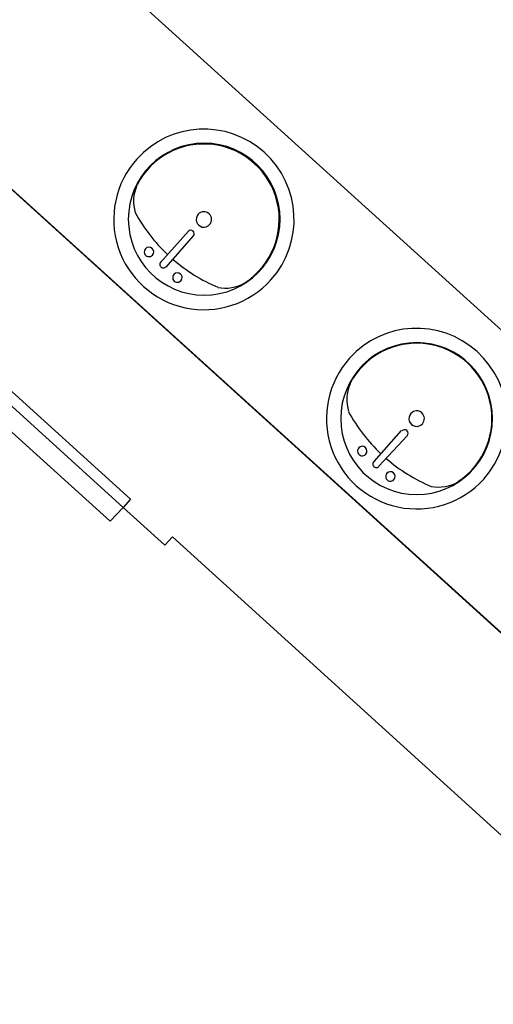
# Model space of a CAD drawing. Header units: millimetres. Extents: x 335 to 91596, y -1 to 84.
# Tile 70 of 87: x 381.67 to 383.36, y 35.13 to 38.62. Entities that reach past the tile are written whole.
import ezdxf

# ---------------------------------------------------------------- set-up
doc = ezdxf.new("R2010")
doc.units = ezdxf.units.MM
doc.header["$MEASUREMENT"] = 0

msp = doc.modelspace()

# ---------------------------------------------------------------- linework, layer by layer
at = {"color": 7}
for p, q in [((384.975, 36.0742), (381.728, 39.0122)), ((381.194, 38.4232), (384.441, 35.4842)), ((386.357, 33.7482), (381.637, 38.0212)), ((382.174, 37.7542), (382.273, 37.8652)), ((382.194, 37.7382), (382.291, 37.8492)), ((381.281, 37.6272), (382.068, 36.9162)), ((381.281, 37.6272), (382.068, 36.9162)), ((382.042, 36.8862), (381.255, 37.5992)), ((381.995, 36.8372), (381.209, 37.5472)), ((382.932, 37.0492), (383.029, 37.1592)), ((382.949, 37.0332), (383.049, 37.1402)), ((382.068, 36.9162), (382.042, 36.8862)), ((381.995, 36.8372), (382.042, 36.8862)), ((382.042, 36.8862), (382.189, 36.7532)), ((382.189, 36.7532), (382.216, 36.7822)), ((382.216, 36.7822), (383.936, 35.2232)), ((382.216, 36.7822), (383.936, 35.2232)), ((383.936, 35.2232), (382.216, 36.7822))]:
    msp.add_line(p, q, dxfattribs=at)
for centre, radius, start, end in [((382.328, 37.9072), 0.3201, 318, 138), ((382.329, 37.9082), 0.2693, 0, 180), ((382.328, 37.9072), 0.2672, 303.307, 152.693), ((382.328, 37.9072), 0.3201, 138, 318), ((382.217, 37.9722), 0.1387, 155.81, 197.207), ((382.329, 37.9082), 0.2693, 180, 0), ((382.61, 38.2202), 0.6, 208.791, 226.793), ((382.328, 37.9072), 0.0274, 138, 318), ((382.328, 37.9072), 0.0274, 318, 138), ((382.281, 37.8562), 0.0126, 318, 138), ((382.133, 37.7922), 0.0168, 138, 318), ((382.133, 37.7922), 0.0168, 318, 138), ((382.61, 38.2202), 0.6, 229.207, 247.209), ((382.184, 37.7482), 0.0126, 138, 318), ((382.234, 37.7012), 0.0168, 138, 318), ((382.234, 37.7012), 0.0168, 318, 138), ((382.404, 37.8022), 0.1387, 258.793, 300.19), ((383.083, 37.2012), 0.3201, 318, 138), ((383.083, 37.2012), 0.2693, 0, 180), ((383.083, 37.2012), 0.2672, 303.307, 152.693), ((383.083, 37.2012), 0.3201, 138, 318), ((382.974, 37.2672), 0.1387, 155.81, 197.207), ((383.367, 37.5142), 0.6, 208.791, 226.793), ((383.083, 37.2012), 0.0274, 138, 318), ((383.083, 37.2012), 0.0274, 318, 138), ((383.083, 37.2012), 0.2693, 180, 0), ((383.04, 37.1492), 0.0126, 318, 138), ((382.89, 37.0862), 0.0168, 318, 138), ((382.89, 37.0862), 0.0168, 138, 318), ((382.94, 37.0402), 0.0126, 138, 318), ((383.367, 37.5142), 0.6, 229.207, 247.209), ((382.99, 36.9962), 0.0168, 138, 318), ((382.99, 36.9962), 0.0168, 318, 138), ((383.161, 37.0972), 0.1387, 258.793, 300.19)]:
    msp.add_arc(centre, radius, start, end, dxfattribs=at)

doc.saveas('drawing.dxf')
